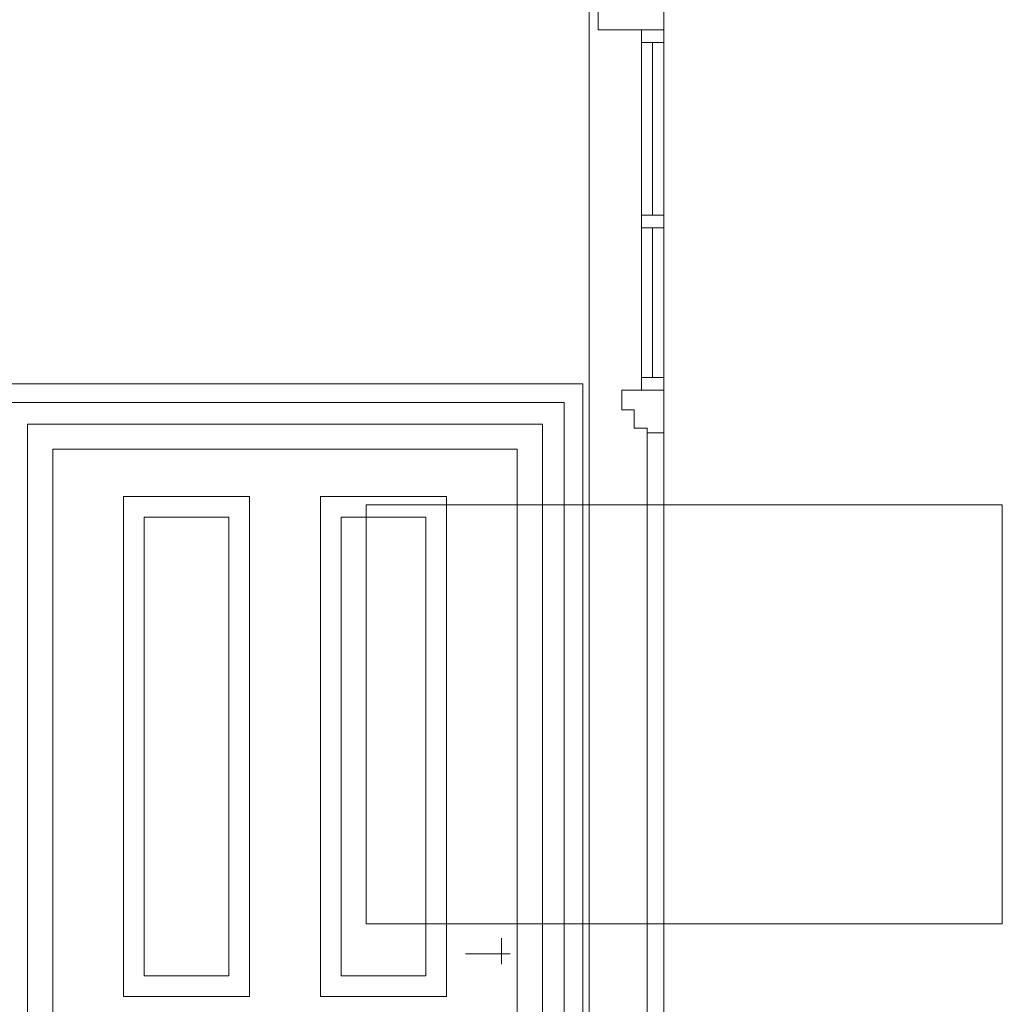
# Model space of a CAD drawing. Header units: millimetres. Extents: x -573548 to 674770, y -246895 to -89040.
# Tile 3 of 93: x 81299 to 83245, y -242962 to -241011. Entities that reach past the tile are written whole.
import ezdxf

# ---------------------------------------------------------------- set-up
doc = ezdxf.new("R2010")
doc.units = ezdxf.units.MM
for name, color, linetype, lineweight in [('A-DRZWI_Nr_pióra__1', 8, 'Continuous', 9), ('A-DRZWI_Nr_pióra__2', 8, 'Continuous', 9), ('A-DRZWI_Nr_pióra__8', 8, 'Continuous', 9), ('A-WIDOK_Nr_pióra__8', 8, 'Continuous', 9), ('DRZWI_Nr_pióra__2', 8, 'Continuous', 9), ('DRZWI_Nr_pióra__8', 8, 'Continuous', 9)]:
    doc.layers.add(name, color=color, linetype=linetype, lineweight=lineweight)

# ---------------------------------------------------------------- blocks, each defined once
blk = doc.blocks.new('A$C685D2BB2')
at = {"layer": 'A-DRZWI_Nr_pióra__1'}
for p, q in [((4216.4, 5125.1), (3110.9, 5125.1)), ((4216.4, 2932.3), (4216.4, 5125.1))]:
    blk.add_line(p, q, dxfattribs=at)
for points in [[(3153.7, 2932.3), (4173.6, 2932.3), (4173.6, 5082.3), (3153.7, 5082.3)], [(3203.7, 2982.3), (4123.6, 2982.3), (4123.6, 5032.3), (3203.7, 5032.3)], [(3343.7, 4938.7), (3593.4, 4938.7), (3593.4, 3947.8), (3343.7, 3947.8)], [(3983.6, 4938.7), (3733.9, 4938.7), (3733.9, 3947.8), (3983.6, 3947.8)], [(3384.7, 4897.7), (3552.4, 4897.7), (3552.4, 3988.8), (3384.7, 3988.8)], [(3942.6, 4897.7), (3775, 4897.7), (3775, 3988.8), (3942.6, 3988.8)]]:
    blk.add_lwpolyline(points, close=True, dxfattribs=at)
at = {"layer": 'A-DRZWI_Nr_pióra__2'}
for p, q in [((4092.7, 4063.8), (4092.7, 4012.2)), ((4109.9, 4032.3), (4021.3, 4032.3))]:
    blk.add_line(p, q, dxfattribs=at)
blk.add_lwpolyline([(4253.6, 2932.3), (4253.6, 5162.3), (3073.7, 5162.3), (3073.7, 4070.6)], dxfattribs=at)
at = {"layer": 'A-DRZWI_Nr_pióra__8'}
blk.add_line((4283.7, 5863.4), (4413.7, 5863.4), dxfattribs=at)
at = {"layer": 'A-WIDOK_Nr_pióra__8'}
for p, q in [((4434.4, 4922.3), (3824.4, 4922.3)), ((3824.4, 4092.3), (3824.4, 4922.3)), ((5084.4, 4922.3), (4434.4, 4922.3)), ((5084.4, 4092.3), (5084.4, 4922.3)), ((4434.4, 4092.3), (3824.4, 4092.3)), ((5084.4, 4092.3), (4434.4, 4092.3))]:
    blk.add_line(p, q, dxfattribs=at)
at = {"layer": 'DRZWI_Nr_pióra__2'}
for points in [[(4413.7, 5944), (4265.9, 5944), (4265.9, 5901.4), (4283.7, 5901.4), (4283.7, 5863.4), (4413.7, 5863.4)], [(4413.7, 5863.4), (4369.9, 5863.4), (4369.9, 5838.3), (4413.7, 5838.3)], [(4413.7, 5496.3), (4369.9, 5496.3), (4369.9, 5471.2), (4413.7, 5471.2)], [(4413.7, 5149.7), (4369.9, 5149.7), (4369.9, 5174.8), (4413.7, 5174.8)]]:
    blk.add_lwpolyline(points, close=True, dxfattribs=at)
for points in [[(4413.7, 5149.7), (4344.7, 5149.7), (4330.6, 5149.7), (4330.6, 5116.5)], [(4413.7, 5149.7), (4413.7, 5065.2), (4380.8, 5065.2)], [(4330.6, 5116.5), (4330.6, 5110.3), (4355.4, 5110.3)], [(4355.4, 5110.3), (4355.4, 5074.2), (4380.8, 5074.2), (4380.8, 5065.2)]]:
    blk.add_lwpolyline(points, dxfattribs=at)
at = {"layer": 'DRZWI_Nr_pióra__8'}
for p, q in [((4265.9, 2932.3), (4265.9, 5901.4)), ((4369.9, 5149.7), (4369.9, 5863.4)), ((4413.7, 2932.3), (4413.7, 5870.8)), ((4391.8, 5496.3), (4391.8, 5838.3)), ((4413.7, 2932.3), (4413.7, 5838.3)), ((4391.8, 5174.8), (4391.8, 5471.2)), ((4380.8, 2932.3), (4380.8, 5074.5))]:
    blk.add_line(p, q, dxfattribs=at)

msp = doc.modelspace()

# ---------------------------------------------------------------- block references
at = {"color": 150}
msp.add_blockref('A$C685D2BB2', (78160.5, -246894.6), dxfattribs=at)

doc.saveas('drawing.dxf')
